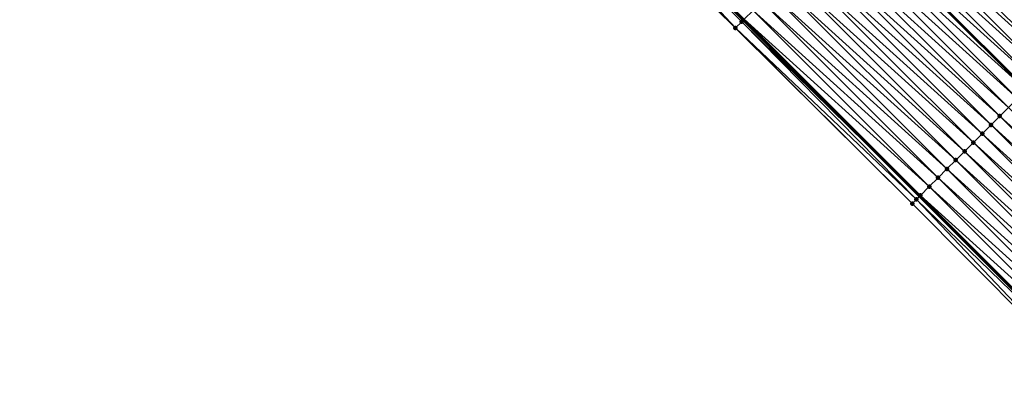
# Model space of a CAD drawing. Header units: feet. Extents: x 2017424 to 2024169, y 808042 to 818730.
# Tile 194 of 256: x 2020232 to 2020311, y 816097 to 816126. Entities that reach past the tile are written whole.
import ezdxf

# ---------------------------------------------------------------- set-up
doc = ezdxf.new("R2010")
doc.units = ezdxf.units.FT
doc.header["$MEASUREMENT"] = 0
for name, color, linetype, lineweight in [('EP_Travel Lane', 172, 'Continuous', 53), ('NB-Road Shots', 141, 'Continuous', 100), ('NB-Road X-Section', 40, 'Continuous', 13), ('STRIPING', 60, 'Continuous', 53)]:
    doc.layers.add(name, color=color, linetype=linetype, lineweight=lineweight)
doc.layers.add('I-77-MM15-17_NB-Surface-BORDER', color=7, linetype='Continuous')
doc.layers.add('I-77-MM15-17_NB-Surface-TIN', color=7, linetype='Continuous')

msp = doc.modelspace()

# ---------------------------------------------------------------- linework, layer by layer
at = {"layer": 'EP_Travel Lane'}
msp.add_polyline3d([(2019992.839681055, 816423.1716852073, 253.2668412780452), (2020006.963552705, 816409.0117058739, 253.1565400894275), (2020021.087392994, 816394.8517579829, 253.03906060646), (2020035.211288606, 816380.6917546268, 252.9342555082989), (2020049.335151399, 816366.5317841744, 252.8219453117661), (2020063.459011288, 816352.3718166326, 252.7089502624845), (2020077.582784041, 816338.2119364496, 252.5759837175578), (2020091.706592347, 816324.0520206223, 252.4511570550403), (2020105.857211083, 816309.8762090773, 252.3227934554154), (2020119.992171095, 816295.7274696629, 252.1948623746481), (2020134.12716521, 816281.578696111, 252.0756448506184), (2020148.262167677, 816267.4299142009, 251.9585464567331), (2020162.397203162, 816253.2810992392, 251.8498517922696), (2020176.532263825, 816239.1322590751, 251.7476008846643), (2020190.667283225, 816224.9834602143, 251.6347999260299), (2020204.802320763, 816210.8346431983, 251.5266407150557), (2020218.937365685, 816196.6858187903, 251.4203377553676), (2020233.072381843, 816182.537023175, 251.3067483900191), (2020247.207159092, 816168.3880928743, 251.1935395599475), (2020261.341769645, 816154.2389423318, 251.0737336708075), (2020275.476418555, 816140.0897533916, 250.9626052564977), (2020289.610954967, 816125.9406770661, 250.826026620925), (2020303.745453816, 816111.7916383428, 250.6809946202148), (2020317.880009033, 816097.6425431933, 250.5486849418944)], dxfattribs=at)
at = {"layer": 'I-77-MM15-17_NB-Surface-BORDER', "color": 3, "linetype": 'Continuous', "lineweight": -3}
msp.add_polyline3d([(2020317.248829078, 816097.0120964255, 250.539235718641), (2020303.158795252, 816111.2055821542, 250.6811507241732), (2020288.971237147, 816125.3016377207, 250.8237524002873), (2020274.729474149, 816139.3436045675, 250.9595687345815), (2020260.333417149, 816153.2317559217, 251.059228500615), (2020246.104638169, 816167.2868228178, 251.1804058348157), (2020232.436410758, 816181.901764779, 251.2948643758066), (2020217.593905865, 816195.343836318, 251.3988195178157), (2020203.611628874, 816209.6452403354, 251.5101614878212), (2020189.613945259, 816223.9313080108, 251.6144337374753), (2020175.794419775, 816238.3952131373, 251.7374749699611), (2020161.666832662, 816252.5514453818, 251.8491749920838), (2020147.795732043, 816266.9639683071, 251.9540292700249), (2020133.637683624, 816281.0897299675, 252.070712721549), (2020119.391364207, 816295.1273147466, 252.1863497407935), (2020105.061748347, 816309.0815927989, 252.3136572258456), (2020090.892849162, 816323.2427788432, 252.4283380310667), (2020076.974833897, 816337.6073539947, 252.5583992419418), (2020062.870558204, 816351.7866032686, 252.694222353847), (2020048.766186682, 816365.9659488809, 252.8080506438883), (2020034.477611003, 816379.9621572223, 252.911190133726), (2020020.642578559, 816394.4093375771, 253.0342317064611), (2020006.644911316, 816408.694767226, 253.1544835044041), (2019992.554436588, 816422.8879319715, 253.2687956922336)], dxfattribs=at)
at = {"layer": 'I-77-MM15-17_NB-Surface-TIN', "color": 128, "linetype": 'Continuous', "lineweight": -3}
for points in [[(2020288.974965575, 816125.3053620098, 250.8237864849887), (2020275.328013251, 816139.9414899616, 250.9638321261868), (2020274.840440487, 816139.454448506, 250.9604953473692)], [(2020289.474432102, 816125.8042851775, 250.8271028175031), (2020275.476418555, 816140.0897533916, 250.9626052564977), (2020275.328013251, 816139.9414899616, 250.9638321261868)], [(2020288.974965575, 816125.3053620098, 250.8237864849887), (2020289.474432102, 816125.8042851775, 250.8271028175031), (2020275.328013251, 816139.9414899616, 250.9638321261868)], [(2020289.682443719, 816126.0120972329, 250.8254630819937), (2020275.476418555, 816140.0897533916, 250.9626052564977), (2020289.610954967, 816125.9406770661, 250.826026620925)], [(2020289.474432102, 816125.8042851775, 250.8271028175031), (2020289.610954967, 816125.9406770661, 250.826026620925), (2020275.476418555, 816140.0897533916, 250.9626052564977)], [(2020288.971237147, 816125.3016377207, 250.8237524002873), (2020274.840440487, 816139.454448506, 250.9604953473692), (2020274.729474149, 816139.3436045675, 250.9595687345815)], [(2020288.971237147, 816125.3016377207, 250.8237524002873), (2020288.974965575, 816125.3053620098, 250.8237864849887), (2020274.840440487, 816139.454448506, 250.9604953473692)], [(2020316.549762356, 816124.5860596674, 250.309147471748), (2020302.415261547, 816138.7351218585, 250.4513297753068), (2020301.70786144, 816138.0283085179, 250.4672917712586)], [(2020317.257132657, 816125.2929028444, 250.2864471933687), (2020303.122635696, 816139.4419611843, 250.4295004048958), (2020302.415261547, 816138.7351218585, 250.4513297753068)], [(2020316.549762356, 816124.5860596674, 250.309147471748), (2020317.257132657, 816125.2929028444, 250.2864471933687), (2020302.415261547, 816138.7351218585, 250.4513297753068)], [(2020317.257132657, 816125.2929028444, 250.2864471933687), (2020317.964498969, 816125.9997500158, 250.2628450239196), (2020303.122635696, 816139.4419611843, 250.4295004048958)], [(2020315.842374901, 816123.879233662, 250.3279703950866), (2020301.70786144, 816138.0283085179, 250.4672917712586), (2020301.000468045, 816137.3214884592, 250.484770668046)], [(2020315.842374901, 816123.879233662, 250.3279703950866), (2020316.549762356, 816124.5860596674, 250.309147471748), (2020301.70786144, 816138.0283085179, 250.4672917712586)], [(2020315.134974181, 816123.1724209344, 250.3437953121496), (2020301.000468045, 816137.3214884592, 250.484770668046), (2020300.293076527, 816136.6146665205, 250.5026740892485)], [(2020315.134974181, 816123.1724209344, 250.3437953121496), (2020315.842374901, 816123.879233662, 250.3279703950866), (2020301.000468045, 816137.3214884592, 250.484770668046)], [(2020314.427578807, 816122.4656028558, 250.3608284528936), (2020300.293076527, 816136.6146665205, 250.5026740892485), (2020299.5857025, 816135.9078270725, 250.5245310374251)], [(2020314.427578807, 816122.4656028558, 250.3608284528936), (2020315.134974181, 816123.1724209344, 250.3437953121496), (2020300.293076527, 816136.6146665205, 250.5026740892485)], [(2020313.72021488, 816121.7587532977, 250.3849695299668), (2020299.5857025, 816135.9078270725, 250.5245310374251), (2020298.87831899, 816135.2009971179, 250.544244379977)], [(2020313.72021488, 816121.7587532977, 250.3849695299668), (2020314.427578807, 816122.4656028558, 250.3608284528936), (2020299.5857025, 816135.9078270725, 250.5245310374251)], [(2020313.012819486, 816121.0519352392, 250.4019981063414), (2020298.87831899, 816135.2009971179, 250.544244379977), (2020298.179003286, 816134.5022719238, 250.558843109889)], [(2020313.012819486, 816121.0519352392, 250.4019981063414), (2020313.72021488, 816121.7587532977, 250.3849695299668), (2020298.87831899, 816135.2009971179, 250.544244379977)], [(2020312.305408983, 816120.3451323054, 250.4156116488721), (2020298.170913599, 816134.4941890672, 250.5590119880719), (2020297.463538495, 816133.7873506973, 250.5806254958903)], [(2020298.170913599, 816134.4941890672, 250.5590119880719), (2020312.313499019, 816120.3532153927, 250.4154559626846), (2020298.179003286, 816134.5022719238, 250.558843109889)], [(2020312.305408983, 816120.3451323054, 250.4156116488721), (2020312.313499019, 816120.3532153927, 250.4154559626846), (2020298.170913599, 816134.4941890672, 250.5590119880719)], [(2020313.012819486, 816121.0519352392, 250.4019981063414), (2020298.179003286, 816134.5022719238, 250.558843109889), (2020312.313499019, 816120.3532153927, 250.4154559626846)], [(2020311.598033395, 816119.6382944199, 250.4371170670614), (2020297.463538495, 816133.7873506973, 250.5806254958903), (2020296.7561575, 816133.0805182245, 250.6009074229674)], [(2020311.598033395, 816119.6382944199, 250.4371170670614), (2020312.305408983, 816120.3451323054, 250.4156116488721), (2020297.463538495, 816133.7873506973, 250.5806254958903)], [(2020310.183305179, 816118.224595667, 250.4853172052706), (2020296.048786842, 816132.3736754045, 250.6235257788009), (2020295.341426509, 816131.6668222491, 250.6484778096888)], [(2020310.890669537, 816118.9314447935, 250.4612735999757), (2020296.7561575, 816133.0805182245, 250.6009074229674), (2020296.048786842, 816132.3736754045, 250.6235257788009)], [(2020310.183305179, 816118.224595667, 250.4853172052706), (2020310.890669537, 816118.9314447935, 250.4612735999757), (2020296.048786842, 816132.3736754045, 250.6235257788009)], [(2020310.890669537, 816118.9314447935, 250.4612735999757), (2020311.598033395, 816119.6382944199, 250.4371170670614), (2020296.7561575, 816133.0805182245, 250.6009074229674)], [(2020309.475935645, 816117.5177517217, 250.5081909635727), (2020295.341426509, 816131.6668222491, 250.6484778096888), (2020294.634072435, 816130.9599628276, 250.6748446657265)], [(2020309.475935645, 816117.5177517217, 250.5081909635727), (2020310.183305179, 816118.224595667, 250.4853172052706), (2020295.341426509, 816131.6668222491, 250.6484778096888)], [(2020308.76858239, 816116.8108914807, 250.5347441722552), (2020294.634072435, 816130.9599628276, 250.6748446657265), (2020293.926699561, 816130.2531222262, 250.6969620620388)], [(2020308.76858239, 816116.8108914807, 250.5347441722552), (2020309.475935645, 816117.5177517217, 250.5081909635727), (2020294.634072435, 816130.9599628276, 250.6748446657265)], [(2020308.06121919, 816116.1040411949, 250.5590495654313), (2020293.926699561, 816130.2531222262, 250.6969620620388), (2020293.219311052, 816129.5462972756, 250.7155455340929)], [(2020308.06121919, 816116.1040411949, 250.5590495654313), (2020308.76858239, 816116.8108914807, 250.5347441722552), (2020293.926699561, 816130.2531222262, 250.6969620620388)], [(2020307.353832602, 816115.3972143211, 250.5780686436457), (2020293.219311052, 816129.5462972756, 250.7155455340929), (2020292.511916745, 816128.8394781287, 250.7328185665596)], [(2020307.353832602, 816115.3972143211, 250.5780686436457), (2020308.06121919, 816116.1040411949, 250.5590495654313), (2020293.219311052, 816129.5462972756, 250.7155455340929)], [(2020306.646438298, 816114.6903951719, 250.5953434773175), (2020292.511916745, 816128.8394781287, 250.7328185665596), (2020291.804531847, 816128.1326495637, 250.7522181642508)], [(2020306.646438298, 816114.6903951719, 250.5953434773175), (2020307.353832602, 816115.3972143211, 250.5780686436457), (2020292.511916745, 816128.8394781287, 250.7328185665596)], [(2020305.939054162, 816113.9835658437, 250.6149167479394), (2020291.804531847, 816128.1326495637, 250.7522181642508), (2020291.097163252, 816127.4258046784, 250.7753028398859)], [(2020305.939054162, 816113.9835658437, 250.6149167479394), (2020306.646438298, 816114.6903951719, 250.5953434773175), (2020291.804531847, 816128.1326495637, 250.7522181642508)], [(2020305.231673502, 816113.2767330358, 250.6352756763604), (2020291.097163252, 816127.4258046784, 250.7753028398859), (2020290.389796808, 816126.7189576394, 250.798873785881)], [(2020305.231673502, 816113.2767330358, 250.6352756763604), (2020305.939054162, 816113.9835658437, 250.6149167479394), (2020291.097163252, 816127.4258046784, 250.7753028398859)], [(2020304.524298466, 816112.5698945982, 250.6569057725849), (2020290.389796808, 816126.7189576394, 250.798873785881), (2020289.682443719, 816126.0120972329, 250.8254630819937)], [(2020304.524298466, 816112.5698945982, 250.6569057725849), (2020305.231673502, 816113.2767330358, 250.6352756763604), (2020290.389796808, 816126.7189576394, 250.798873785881)], [(2020303.158795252, 816111.2055821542, 250.6811507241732), (2020288.974965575, 816125.3053620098, 250.8237864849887), (2020288.971237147, 816125.3016377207, 250.8237524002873)], [(2020303.487474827, 816111.5339056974, 250.6831593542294), (2020289.474432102, 816125.8042851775, 250.8271028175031), (2020288.974965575, 816125.3053620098, 250.8237864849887)], [(2020303.158795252, 816111.2055821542, 250.6811507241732), (2020303.487474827, 816111.5339056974, 250.6831593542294), (2020288.974965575, 816125.3053620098, 250.8237864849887)], [(2020289.474432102, 816125.8042851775, 250.8271028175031), (2020303.745453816, 816111.7916383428, 250.6809946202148), (2020289.610954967, 816125.9406770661, 250.826026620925)], [(2020303.487474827, 816111.5339056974, 250.6831593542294), (2020303.745453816, 816111.7916383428, 250.6809946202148), (2020289.474432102, 816125.8042851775, 250.8271028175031)], [(2020303.816931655, 816111.8630479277, 250.680394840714), (2020289.682443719, 816126.0120972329, 250.8254630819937), (2020289.610954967, 816125.9406770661, 250.826026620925)], [(2020303.816931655, 816111.8630479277, 250.680394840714), (2020289.610954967, 816125.9406770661, 250.826026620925), (2020303.745453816, 816111.7916383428, 250.6809946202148)], [(2020303.816931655, 816111.8630479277, 250.680394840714), (2020304.524298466, 816112.5698945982, 250.6569057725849), (2020289.682443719, 816126.0120972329, 250.8254630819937)], [(2020324.317853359, 816104.0754860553, 250.3538474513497), (2020310.183305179, 816118.224595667, 250.4853172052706), (2020309.475935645, 816117.5177517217, 250.5081909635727)], [(2020325.02521982, 816104.7823330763, 250.3302792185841), (2020310.890669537, 816118.9314447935, 250.4612735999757), (2020310.183305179, 816118.224595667, 250.4853172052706)], [(2020324.317853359, 816104.0754860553, 250.3538474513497), (2020325.02521982, 816104.7823330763, 250.3302792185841), (2020310.183305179, 816118.224595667, 250.4853172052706)], [(2020323.610486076, 816103.3686398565, 250.3772300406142), (2020309.475935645, 816117.5177517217, 250.5081909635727), (2020308.76858239, 816116.8108914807, 250.5347441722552)], [(2020323.610486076, 816103.3686398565, 250.3772300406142), (2020324.317853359, 816104.0754860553, 250.3538474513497), (2020309.475935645, 816117.5177517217, 250.5081909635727)], [(2020322.903130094, 816102.6617823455, 250.403166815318), (2020308.76858239, 816116.8108914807, 250.5347441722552), (2020308.06121919, 816116.1040411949, 250.5590495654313)], [(2020322.903130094, 816102.6617823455, 250.403166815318), (2020323.610486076, 816103.3686398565, 250.3772300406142), (2020308.76858239, 816116.8108914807, 250.5347441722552)], [(2020322.195767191, 816101.9549317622, 250.4275394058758), (2020308.06121919, 816116.1040411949, 250.5590495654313), (2020307.353832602, 816115.3972143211, 250.5780686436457)], [(2020322.195767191, 816101.9549317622, 250.4275394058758), (2020322.903130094, 816102.6617823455, 250.403166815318), (2020308.06121919, 816116.1040411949, 250.5590495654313)], [(2020321.488395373, 816101.2480901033, 250.4498968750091), (2020307.353832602, 816115.3972143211, 250.5780686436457), (2020306.646438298, 816114.6903951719, 250.5953434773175)], [(2020321.488395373, 816101.2480901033, 250.4498968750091), (2020322.195767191, 816101.9549317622, 250.4275394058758), (2020307.353832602, 816115.3972143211, 250.5780686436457)], [(2020320.781002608, 816100.5412694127, 250.467519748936), (2020306.646438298, 816114.6903951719, 250.5953434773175), (2020305.939054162, 816113.9835658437, 250.6149167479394)], [(2020320.781002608, 816100.5412694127, 250.467519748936), (2020321.488395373, 816101.2480901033, 250.4498968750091), (2020306.646438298, 816114.6903951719, 250.5953434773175)], [(2020320.073605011, 816099.8344535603, 250.4840502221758), (2020305.939054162, 816113.9835658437, 250.6149167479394), (2020305.231673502, 816113.2767330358, 250.6352756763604)], [(2020320.073605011, 816099.8344535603, 250.4840502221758), (2020320.781002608, 816100.5412694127, 250.467519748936), (2020305.939054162, 816113.9835658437, 250.6149167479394)], [(2020319.366212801, 816099.1276323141, 250.5017985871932), (2020305.231673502, 816113.2767330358, 250.6352756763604), (2020304.524298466, 816112.5698945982, 250.6569057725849)], [(2020319.366212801, 816099.1276323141, 250.5017985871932), (2020320.073605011, 816099.8344535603, 250.4840502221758), (2020305.231673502, 816113.2767330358, 250.6352756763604)], [(2020317.951476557, 816097.7139415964, 250.548184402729), (2020303.816931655, 816111.8630479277, 250.680394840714), (2020303.745453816, 816111.7916383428, 250.6809946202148)], [(2020318.658834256, 816098.4207973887, 250.5226356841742), (2020304.524298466, 816112.5698945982, 250.6569057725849), (2020303.816931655, 816111.8630479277, 250.680394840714)], [(2020317.951476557, 816097.7139415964, 250.548184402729), (2020318.658834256, 816098.4207973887, 250.5226356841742), (2020303.816931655, 816111.8630479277, 250.680394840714)], [(2020318.658834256, 816098.4207973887, 250.5226356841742), (2020319.366212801, 816099.1276323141, 250.5017985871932), (2020304.524298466, 816112.5698945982, 250.6569057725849)], [(2020317.248829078, 816097.0120964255, 250.539235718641), (2020303.487474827, 816111.5339056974, 250.6831593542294), (2020303.158795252, 816111.2055821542, 250.6811507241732)], [(2020317.863764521, 816097.6263143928, 250.5487987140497), (2020303.745453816, 816111.7916383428, 250.6809946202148), (2020303.487474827, 816111.5339056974, 250.6831593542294)], [(2020317.248829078, 816097.0120964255, 250.539235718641), (2020317.863764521, 816097.6263143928, 250.5487987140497), (2020303.487474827, 816111.5339056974, 250.6831593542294)], [(2020317.951476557, 816097.7139415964, 250.548184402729), (2020303.745453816, 816111.7916383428, 250.6809946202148), (2020317.880009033, 816097.6425431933, 250.5486849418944)], [(2020317.863764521, 816097.6263143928, 250.5487987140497), (2020317.880009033, 816097.6425431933, 250.5486849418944), (2020303.745453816, 816111.7916383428, 250.6809946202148)]]:
    msp.add_3dface(points, dxfattribs=at)
at = {"layer": 'NB-Road Shots', "lineweight": 100}
for p in [(2020288.971237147, 816125.3016377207, 250.8237524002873), (2020288.974965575, 816125.3053620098, 250.8237864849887), (2020289.474432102, 816125.8042851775, 250.8271028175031), (2020310.183305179, 816118.224595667, 250.4853172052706), (2020309.475935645, 816117.5177517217, 250.5081909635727), (2020308.76858239, 816116.8108914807, 250.5347441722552), (2020308.06121919, 816116.1040411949, 250.5590495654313), (2020307.353832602, 816115.3972143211, 250.5780686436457), (2020306.646438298, 816114.6903951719, 250.5953434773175), (2020305.939054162, 816113.9835658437, 250.6149167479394), (2020305.231673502, 816113.2767330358, 250.6352756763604), (2020303.816931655, 816111.8630479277, 250.680394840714), (2020304.524298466, 816112.5698945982, 250.6569057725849), (2020303.158795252, 816111.2055821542, 250.6811507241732), (2020303.487474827, 816111.5339056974, 250.6831593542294)]:
    msp.add_point(p, dxfattribs=at)
at = {"layer": 'NB-Road X-Section', "extrusion": (-0.7067288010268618, 0.7074568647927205, 0.006259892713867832), "elevation": -850421.3850658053, "flags": 128}
msp.add_lwpolyline([(-2006115.86863368, 5573.616433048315), (-2006114.86863368, 5573.679228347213), (-2006113.86863368, 5573.749116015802), (-2006112.86863368, 5573.825258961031), (-2006111.86863368, 5573.902904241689), (-2006110.86863368, 5573.96653514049), (-2006110.510125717, 5573.979969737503), (-2006109.904792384, 5573.993557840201), (-2006109.86863368, 5573.994181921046), (-2006108.86863368, 5574.012786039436), (-2006107.86863368, 5574.035189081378), (-2006106.86863368, 5574.059511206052), (-2006105.86863368, 5574.085347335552), (-2006104.86863368, 5574.10717713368), (-2006103.86863368, 5574.123139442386), (-2006102.86863368, 5574.14061868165), (-2006101.86863368, 5574.158522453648), (-2006100.86863368, 5574.180379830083), (-2006099.86863368, 5574.200093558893), (-2006098.86863368, 5574.214861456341), (-2006097.86863368, 5574.236475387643), (-2006096.86863368, 5574.256757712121), (-2006095.86863368, 5574.279376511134), (-2006094.86863368, 5574.304329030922), (-2006093.86863368, 5574.330696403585), (-2006092.86863368, 5574.352814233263), (-2006091.86863368, 5574.371398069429), (-2006090.86863368, 5574.388671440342), (-2006089.86863368, 5574.408071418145), (-2006088.86863368, 5574.431156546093), (-2006087.86863368, 5574.454727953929), (-2006086.86863368, 5574.481317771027), (-2006086.574601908, 5574.482957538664), (-2006085.86863368, 5574.479641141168), (-2006085.863363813, 5574.479607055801)], dxfattribs=at)
at = {"layer": 'NB-Road X-Section', "extrusion": (-0.7067287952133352, 0.7074568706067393, 0.00625989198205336), "elevation": -850441.3685758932, "flags": 128}
msp.add_lwpolyline([(-2006115.875626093, 5573.602353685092), (-2006114.875626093, 5573.664663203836), (-2006113.875626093, 5573.736362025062), (-2006112.875626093, 5573.811666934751), (-2006111.875626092, 5573.888076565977), (-2006110.875626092, 5573.951161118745), (-2006110.52440237, 5573.964435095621), (-2006109.891259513, 5573.978414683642), (-2006109.875626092, 5573.978665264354), (-2006108.875626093, 5573.996569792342), (-2006107.875626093, 5574.019938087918), (-2006106.875626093, 5574.043163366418), (-2006105.875626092, 5574.066765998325), (-2006104.875626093, 5574.089466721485), (-2006103.875626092, 5574.108290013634), (-2006102.875626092, 5574.124115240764), (-2006101.875626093, 5574.141148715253), (-2006100.875626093, 5574.165290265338), (-2006099.875626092, 5574.182319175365), (-2006098.875626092, 5574.195932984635), (-2006097.875626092, 5574.217438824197), (-2006096.875626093, 5574.241595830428), (-2006095.875626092, 5574.265639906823), (-2006094.875626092, 5574.288514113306), (-2006093.875626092, 5574.315067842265), (-2006092.875626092, 5574.339373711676), (-2006091.875626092, 5574.358393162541), (-2006090.875626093, 5574.375668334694), (-2006089.875626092, 5574.395241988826), (-2006088.875626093, 5574.415601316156), (-2006087.875626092, 5574.437231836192), (-2006086.875626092, 5574.460721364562), (-2006086.40992618, 5574.463485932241), (-2006085.945354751, 5574.461477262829)], dxfattribs=at)
at = {"layer": 'STRIPING'}
msp.add_polyline3d([(2020001.572537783, 816431.8603797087, 253.0356263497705), (2020015.676880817, 816417.6810627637, 252.915258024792), (2020029.781305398, 816403.5016638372, 252.8136223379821), (2020043.885685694, 816389.322309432, 252.7018126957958), (2020057.990017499, 816375.1430037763, 252.5788681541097), (2020072.094329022, 816360.9637185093, 252.4512626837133), (2020086.198608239, 816346.7844657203, 252.3162389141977), (2020100.302922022, 816332.6051781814, 252.1891525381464), (2020114.425220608, 816318.4379153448, 252.0627418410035), (2020128.560249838, 816304.2891066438, 251.9524597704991), (2020142.695252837, 816290.1403242, 251.8354982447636), (2020156.830285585, 816275.9915119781, 251.7261146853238), (2020170.965291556, 816261.8427265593, 251.609908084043), (2020185.100321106, 816247.6939175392, 251.4997125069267), (2020199.235317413, 816233.5451417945, 251.3810424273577), (2020213.370372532, 816219.3963071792, 251.2773589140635), (2020227.505423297, 816205.2474769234, 251.1725623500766), (2020241.640485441, 816191.0986352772, 251.0706707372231), (2020255.775383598, 816176.9495741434, 250.9590685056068), (2020269.90998792, 816162.8004089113, 250.8402223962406), (2020284.044518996, 816148.6513170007, 250.7048217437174), (2020298.179003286, 816134.5022719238, 250.558843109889), (2020312.313499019, 816120.3532153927, 250.4154559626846)], dxfattribs=at)

doc.saveas('drawing.dxf')
